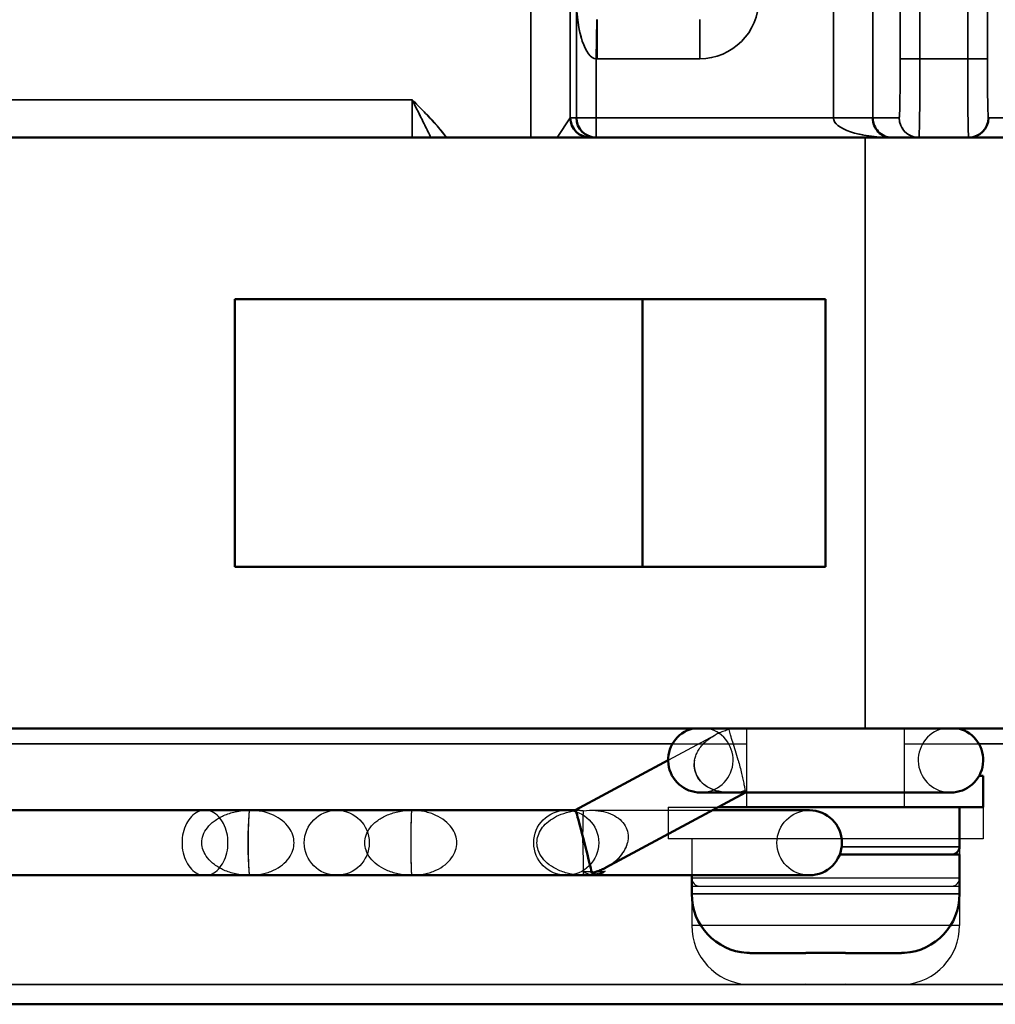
# Model space of a CAD drawing. Header units: millimetres. Extents: x 1026 to 1372, y 127 to 478.
# Tile 27 of 33: x 1328 to 1353, y 267 to 292. Entities that reach past the tile are written whole.
import ezdxf

# ---------------------------------------------------------------- set-up
doc = ezdxf.new("R2010")
doc.units = ezdxf.units.MM
doc.layers.add('可見 (ISO)', color=7, linetype='Continuous', lineweight=50)
doc.layers.add('窄部可見 (ISO)', color=7, linetype='Continuous', lineweight=35)

msp = doc.modelspace()

# ---------------------------------------------------------------- linework, layer by layer
at = {"color": 7, "linetype": 'Continuous'}
for p, q in [((1341.083, 353.398), (1341.083, 289.284)), ((1342.083, 289.784), (1342.083, 352.495)), ((1342.237, 292.784), (1342.237, 289.784)), ((1338.066, 290.245), (1315.066, 290.245)), ((1338.066, 290.245), (1338.066, 289.284)), ((1341.784, 289.335), (1342.083, 289.784)), ((1342.737, 289.784), (1342.083, 289.784)), ((1342.083, 289.784), (1342.083, 289.784)), ((1342.737, 289.284), (1342.737, 289.784)), ((1303.566, 289.284), (1353.566, 289.284)), ((1341.751, 289.286), (1341.784, 289.335)), ((1349.566, 289.284), (1349.566, 274.284)), ((1348.566, 285.184), (1333.566, 285.184)), ((1333.566, 285.184), (1333.566, 278.384)), ((1343.919, 278.384), (1343.919, 285.184)), ((1348.566, 278.384), (1348.566, 285.184)), ((1333.566, 278.384), (1348.566, 278.384)), ((1353.566, 274.284), (1303.566, 274.284)), ((1346.566, 272.284), (1346.566, 274.284)), ((1350.566, 272.284), (1350.566, 274.284)), ((1310.566, 273.893), (1346.566, 273.893)), ((1350.566, 273.893), (1353.566, 273.893)), ((1346.528, 272.659), (1346.13, 272.659)), ((1344.566, 272.284), (1352.566, 272.284)), ((1344.566, 272.284), (1344.566, 271.484)), ((1352.566, 272.284), (1352.566, 271.484)), ((1352.566, 271.484), (1344.566, 271.484)), ((1345.166, 271.484), (1345.166, 270.484)), ((1351.966, 271.484), (1351.966, 270.484)), ((1351.966, 270.484), (1345.166, 270.484)), ((1345.166, 270.284), (1351.966, 270.284)), ((1345.166, 270.284), (1345.166, 269.284)), ((1351.966, 270.284), (1351.966, 269.284)), ((1351.966, 269.284), (1345.166, 269.284)), ((1353.566, 267.784), (1306.559, 267.784)), ((1346.566, 267.792), (1346.566, 267.787)), ((1348.066, 267.792), (1348.066, 267.784)), ((1349.066, 267.784), (1349.066, 267.792)), ((1350.566, 267.787), (1350.566, 267.792)), ((1282.583, 267.284), (1358.667, 267.284))]:
    msp.add_line(p, q, dxfattribs=at)
at = {"color": 6, "linetype": 'Continuous'}
for p, q in [((1345.761, 274.119), (1342.208, 272.209)), ((1346.528, 272.659), (1342.987, 270.754)), ((1345.391, 272.659), (1346.13, 272.659)), ((1346.528, 272.659), (1351.741, 272.659)), ((1342.309, 272.209), (1314.715, 272.209)), ((1342.619, 272.209), (1348.153, 272.209)), ((1308.978, 270.559), (1348.153, 270.559))]:
    msp.add_line(p, q, dxfattribs=at)
for centre in [(1336.153, 271.384), (1341.978, 271.384), (1348.153, 271.384)]:
    msp.add_circle(centre, 0.825, dxfattribs=at)
at = {"color": 7, "linetype": 'Continuous'}
for centre, radius, start, end in [((1456.584, 291.143), 104.413, 179.92266, 180.69872), ((1342.584, 289.784), 0.501, 180.0122, 224.9608), ((1342.737, 289.784), 0.5, 179.9961, 224.9978), ((1342.737, 289.784), 0.5, 224.9913, 270.0025), ((1350.935, 289.785), 0.502, 214.3618, 224.9679), ((1350.933, 289.784), 0.5, 224.9979, 269.9872), ((1352.198, 289.784), 0.5, 270.0128, 315.0021), ((1345.366, 270.484), 0.2, 180, 270.0008), ((1351.766, 270.484), 0.2, 269.9992, 0), ((1346.666, 269.284), 1.5, 180, 265.924), ((1350.466, 269.284), 1.5, 274.076, 0), ((1346.732, 269.382), 1.599, 264.0109, 270.0064), ((1350.399, 269.382), 1.599, 269.9936, 275.9891)]:
    msp.add_arc(centre, radius, start, end, dxfattribs=at)
at = {"color": 6, "linetype": 'Continuous'}
for centre, radius, start, end in [((1345.391, 273.484), 0.825, 104.1411, 75.8589), ((1351.741, 273.484), 0.825, 104.1411, 75.8589), ((1342.308, 271.809), 0.399, 89.9424, 104.9266), ((1342.691, 288.935), 18.278, 269.131, 269.7663), ((1342.694, 288.935), 18.278, 270.2337, 270.869)]:
    msp.add_arc(centre, radius, start, end, dxfattribs=at)
msp.add_ellipse((1342.692, 271.532), major_axis=(0, 0.883), ratio=0.660923, start_param=-3.272763, end_param=-3.010423, dxfattribs=at)
at = {"color": 7, "linetype": 'Continuous'}
for points, start_tangent, end_tangent in [([(1342.386, 291.732), (1342.342, 291.884), (1342.254, 292.423)], (-0.316232, 0.948682), (-0.08807, 0.996114)), ([(1338.544, 289.284), (1338.429, 289.516), (1338.066, 290.245)], (-0.437895, 0.899026), (-0.447214, 0.894427)), ([(1338.066, 290.245), (1338.934, 289.292)], (0.707107, -0.707107), (0.602546, -0.798084)), ([(1342.083, 289.784), (1342.121, 289.593)], (-0.00028, -1), (0.382697, -0.923874)), ([(1349.194, 289.43), (1349.011, 289.506), (1348.875, 289.592), (1348.791, 289.686), (1348.763, 289.784)], (-0.946994, 0.32125), (0, 1)), ([(1350.433, 289.784), (1350.521, 289.502)], (0, -1), (0.564248, -0.825605)), ([(1352.198, 289.284), (1352.197, 289.286), (1352.195, 289.293), (1352.194, 289.305), (1352.193, 289.322), (1352.19, 289.37), (1352.188, 289.436), (1352.186, 289.52), (1352.183, 289.621), (1352.18, 289.87)], (-1, 0), (-0.01309, 0.999914)), ([(1342.121, 289.593), (1342.23, 289.43)], (0.382697, -0.923874), (0.707996, -0.706217)), ([(1342.23, 289.43), (1342.454, 289.301)], (0.706654, -0.707559), (0.966532, -0.256546)), ([(1349.507, 289.349), (1349.423, 289.367), (1349.194, 289.43)], (-0.981803, 0.1899), (-0.946995, 0.321249)), ([(1349.901, 289.43), (1350.055, 289.322), (1350.237, 289.284)], (0.688108, -0.725608), (1, 0)), ([(1349.862, 289.3), (1349.77, 289.309), (1349.507, 289.349)], (-0.996044, 0.088863), (-0.981803, 0.1899)), ([(1346.131, 272.659), (1346.323, 272.672), (1346.528, 272.713)], (1, -0.000636), (0.965973, 0.258644)), ([(1346.528, 272.659), (1346.529, 272.683), (1346.528, 272.713)], (0.068154, 0.997675), (-0.030564, 0.999533)), ([(1348.566, 267.787), (1348.066, 267.792)], (-1, 0), (-0.999655, 0.026265)), ([(1349.066, 267.792), (1348.566, 267.787)], (-0.999655, -0.026265), (-1, 0))]:
    msp.add_spline(points, degree=3, dxfattribs=dict(at, start_tangent=start_tangent, end_tangent=end_tangent))
at = {"color": 6, "linetype": 'Continuous'}
for points, start_tangent, end_tangent in [([(1346.113, 274.255), (1345.988, 274.218), (1345.87, 274.172), (1345.761, 274.119)], (-0.969243, -0.246106), (-0.880698, -0.473678)), ([(1346.344, 273.484), (1346.278, 273.714), (1346.209, 273.936), (1346.15, 274.124), (1346.113, 274.255)], (-0.266487, 0.963839), (-0.214639, 0.976693)), ([(1345.239, 273.484), (1345.269, 273.594), (1345.32, 273.706), (1345.394, 273.817), (1345.491, 273.925), (1345.613, 274.027), (1345.761, 274.119)], (0.181608, 0.983371), (0.880698, 0.473678)), ([(1346.131, 272.659), (1345.85, 272.69), (1345.611, 272.777), (1345.425, 272.911), (1345.297, 273.083), (1345.235, 273.279), (1345.239, 273.484)], (-1, 0), (0.181608, 0.983371)), ([(1345.239, 273.484), (1345.235, 273.277), (1345.299, 273.08), (1345.427, 272.909), (1345.613, 272.777), (1345.85, 272.69), (1346.131, 272.659)], (-0.181608, -0.983371), (1, 0)), ([(1346.344, 273.484), (1346.39, 273.31), (1346.43, 273.146), (1346.464, 272.996), (1346.491, 272.863), (1346.511, 272.756), (1346.523, 272.684), (1346.528, 272.659)], (0.266487, -0.963839), (0.234341, -0.972154)), ([(1332.808, 272.209), (1332.628, 272.168), (1332.465, 272.051), (1332.336, 271.869), (1332.253, 271.639), (1332.225, 271.384)], (-1, 0), (0, -1)), ([(1332.728, 271.384), (1332.762, 271.575), (1332.869, 271.766), (1333.039, 271.932), (1333.281, 272.074), (1333.577, 272.171), (1333.931, 272.209)], (0, 1), (1, 0)), ([(1333.392, 271.384), (1333.363, 271.639), (1333.28, 271.869), (1333.151, 272.051), (1332.989, 272.168), (1332.808, 272.209)], (0, 1), (-1, 0)), ([(1333.931, 272.209), (1333.928, 272.171), (1333.921, 272.075), (1333.912, 271.934), (1333.903, 271.769), (1333.897, 271.577), (1333.895, 271.384)], (-0.07808, -0.996947), (0, -1)), ([(1333.931, 272.209), (1333.928, 272.174), (1333.922, 272.08), (1333.915, 271.94), (1333.908, 271.767), (1333.904, 271.574), (1333.902, 271.384)], (-0.075279, -0.997163), (0, -1)), ([(1335.069, 271.384), (1335.038, 271.577), (1334.939, 271.77), (1334.774, 271.942), (1334.547, 272.081), (1334.264, 272.174), (1333.931, 272.209)], (0, 1), (-1, 0)), ([(1336.864, 271.384), (1336.896, 271.574), (1337.001, 271.766), (1337.167, 271.932), (1337.406, 272.075), (1337.7, 272.171), (1338.05, 272.209)], (0, 1), (1, 0)), ([(1338.05, 272.209), (1338.048, 272.172), (1338.044, 272.076), (1338.039, 271.934), (1338.035, 271.768), (1338.032, 271.576), (1338.031, 271.384)], (-0.043909, -0.999036), (0, -1)), ([(1338.05, 272.209), (1338.048, 272.173), (1338.045, 272.079), (1338.04, 271.939), (1338.036, 271.766), (1338.034, 271.574), (1338.033, 271.384)], (-0.043006, -0.999075), (0, -1)), ([(1339.2, 271.384), (1339.168, 271.575), (1339.069, 271.768), (1338.901, 271.94), (1338.672, 272.08), (1338.385, 272.174), (1338.05, 272.209)], (0, 1), (-1, 0)), ([(1341.237, 271.384), (1341.264, 271.56), (1341.349, 271.734), (1341.486, 271.889), (1341.679, 272.026), (1341.916, 272.13), (1342.206, 272.195)], (0, 1), (0.99179, 0.127874)), ([(1342.206, 272.195), (1342.208, 272.209)], (-0.001054, 0.999999), (0.880698, 0.473678)), ([(1342.309, 272.209), (1342.274, 272.207), (1342.239, 272.203), (1342.206, 272.195)], (-1, 0), (-0.965947, -0.258741)), ([(1342.442, 271.384), (1342.416, 271.486), (1342.391, 271.583), (1342.366, 271.676), (1342.343, 271.766), (1342.32, 271.851), (1342.298, 271.931), (1342.277, 272.006), (1342.258, 272.074), (1342.241, 272.13), (1342.227, 272.172), (1342.208, 272.209)], (-0.248814, 0.968551), (-0.880698, -0.473678)), ([(1342.442, 271.384), (1342.395, 271.567), (1342.349, 271.74), (1342.308, 271.895), (1342.272, 272.024), (1342.243, 272.124), (1342.221, 272.187), (1342.208, 272.209)], (-0.248814, 0.968551), (-0.880698, -0.473678)), ([(1342.309, 272.209), (1342.344, 272.207), (1342.38, 272.203), (1342.416, 272.195)], (1, 0), (0.970044, -0.24293)), ([(1342.403, 271.384), (1342.404, 271.56), (1342.406, 271.734), (1342.408, 271.889), (1342.411, 272.026), (1342.414, 272.13), (1342.416, 272.195)], (0, 1), (0.02962, 0.999561)), ([(1342.416, 272.195), (1342.723, 272.205), (1342.989, 272.159), (1343.212, 272.066), (1343.384, 271.933), (1343.5, 271.767), (1343.551, 271.579), (1343.536, 271.384)], (0.991606, 0.1293), (-0.231654, -0.972798)), ([(1332.225, 271.384), (1332.253, 271.129), (1332.336, 270.899), (1332.465, 270.716), (1332.628, 270.599), (1332.808, 270.559)], (0, -1), (1, 0)), ([(1333.931, 270.559), (1333.584, 270.595), (1333.288, 270.691), (1333.049, 270.829), (1332.871, 270.999), (1332.763, 271.192), (1332.728, 271.384)], (-1, 0), (0, 1)), ([(1332.808, 270.559), (1332.989, 270.599), (1333.151, 270.716), (1333.28, 270.899), (1333.363, 271.129), (1333.392, 271.384)], (1, 0), (0, 1)), ([(1333.895, 271.384), (1333.897, 271.192), (1333.903, 271), (1333.912, 270.829), (1333.921, 270.691), (1333.928, 270.596), (1333.931, 270.559)], (0, -1), (0.078068, -0.996948)), ([(1333.902, 271.384), (1333.904, 271.19), (1333.908, 270.998), (1333.915, 270.826), (1333.922, 270.687), (1333.928, 270.594), (1333.931, 270.559)], (0, -1), (0.075282, -0.997162)), ([(1333.931, 270.559), (1334.264, 270.594), (1334.549, 270.688), (1334.776, 270.828), (1334.942, 271.001), (1335.039, 271.193), (1335.069, 271.384)], (1, 0), (0, 1)), ([(1338.05, 270.559), (1337.706, 270.595), (1337.413, 270.69), (1337.177, 270.828), (1337.002, 271), (1336.897, 271.192), (1336.864, 271.384)], (-1, 0), (0, 1)), ([(1338.031, 271.384), (1338.032, 271.193), (1338.035, 271), (1338.039, 270.829), (1338.044, 270.69), (1338.048, 270.595), (1338.05, 270.559)], (0, -1), (0.043905, -0.999036)), ([(1338.033, 271.384), (1338.034, 271.192), (1338.036, 271), (1338.04, 270.827), (1338.045, 270.688), (1338.048, 270.594), (1338.05, 270.559)], (0, -1), (0.043007, -0.999075)), ([(1338.05, 270.559), (1338.386, 270.594), (1338.672, 270.688), (1338.903, 270.828), (1339.07, 271.001), (1339.169, 271.194), (1339.2, 271.384)], (1, 0), (0, 1)), ([(1342.416, 270.559), (1342.074, 270.595), (1341.782, 270.69), (1341.546, 270.828), (1341.373, 271), (1341.269, 271.192), (1341.237, 271.384)], (-1, 0), (0, 1)), ([(1342.403, 271.384), (1342.404, 271.193), (1342.406, 271.001), (1342.409, 270.829), (1342.412, 270.69), (1342.415, 270.595), (1342.416, 270.559)], (0, -1), (0.029981, -0.99955)), ([(1342.442, 271.384), (1342.489, 271.2), (1342.534, 271.02), (1342.573, 270.858), (1342.604, 270.718), (1342.623, 270.613)], (0.248814, -0.968551), (0.143264, -0.989684)), ([(1342.616, 270.657), (1342.586, 270.799), (1342.545, 270.976), (1342.495, 271.176), (1342.442, 271.384)], (-0.157981, 0.987442), (-0.245856, 0.969306)), ([(1342.987, 270.754), (1343.254, 270.941), (1343.439, 271.158), (1343.536, 271.384)], (0.880698, 0.473678), (0.231654, 0.972798)), ([(1342.987, 270.754), (1343.195, 270.89), (1343.357, 271.045), (1343.471, 271.213), (1343.536, 271.384)], (0.880698, 0.473678), (0.231654, 0.972798)), ([(1342.692, 270.559), (1342.596, 270.57), (1342.502, 270.604), (1342.413, 270.659)], (-1, 0), (-0.792327, 0.610097)), ([(1342.416, 270.559), (1342.415, 270.605), (1342.413, 270.659)], (-0.021457, 0.99977), (-0.015841, 0.999875)), ([(1342.971, 270.659), (1342.799, 270.605), (1342.613, 270.571), (1342.416, 270.559)], (-0.932483, -0.361213), (-1, 0)), ([(1342.623, 270.613), (1342.751, 270.651), (1342.872, 270.698), (1342.987, 270.754)], (0.968094, 0.250587), (0.880698, 0.473678)), ([(1342.971, 270.659), (1342.883, 270.604), (1342.789, 270.57), (1342.692, 270.559)], (-0.792327, -0.610097), (-1, 0)), ([(1342.987, 270.754), (1342.917, 270.719), (1342.844, 270.686), (1342.769, 270.657)], (-0.880698, -0.473678), (-0.941571, -0.336814))]:
    msp.add_spline(points, degree=3, dxfattribs=dict(at, start_tangent=start_tangent, end_tangent=end_tangent))
at = {"layer": '可見 (ISO)'}
for p, q in [((1349.566, 289.284), (1307.566, 289.284)), ((1349.566, 289.284), (1353.566, 289.284)), ((1333.566, 285.184), (1348.566, 285.184)), ((1333.566, 278.384), (1333.566, 285.184)), ((1343.919, 285.184), (1343.919, 278.384)), ((1348.566, 285.184), (1348.566, 278.384)), ((1348.566, 278.384), (1333.566, 278.384)), ((1307.566, 274.284), (1349.566, 274.284)), ((1353.566, 274.284), (1349.566, 274.284)), ((1344.566, 273.477), (1342.208, 272.209)), ((1352.566, 273.084), (1352.462, 273.084)), ((1352.566, 273.084), (1352.566, 272.284)), ((1346.528, 272.659), (1342.987, 270.754)), ((1345.391, 272.659), (1351.741, 272.659)), ((1342.209, 272.209), (1314.81, 272.209)), ((1348.153, 272.209), (1345.692, 272.209)), ((1352.566, 272.284), (1345.831, 272.284)), ((1351.966, 272.284), (1351.966, 271.284)), ((1351.966, 271.084), (1348.922, 271.084)), ((1351.966, 271.084), (1351.966, 270.084)), ((1308.978, 270.559), (1348.153, 270.559)), ((1345.166, 270.559), (1345.166, 270.084)), ((1346.566, 268.587), (1346.566, 268.592)), ((1348.066, 268.584), (1346.733, 268.584)), ((1348.066, 268.584), (1348.066, 268.592)), ((1349.066, 268.592), (1349.066, 268.584)), ((1350.399, 268.584), (1349.066, 268.584)), ((1350.566, 268.592), (1350.566, 268.587)), ((1300.548, 267.284), (1353.066, 267.284))]:
    msp.add_line(p, q, dxfattribs=at)
at = {"layer": '可見 (ISO)', "flags": 128}
for points in [[(1342.623, 270.613), (1342.618, 270.647), (1342.61, 270.689), (1342.6, 270.739), (1342.587, 270.795), (1342.573, 270.858), (1342.556, 270.927), (1342.538, 271.005), (1342.517, 271.089), (1342.494, 271.18), (1342.47, 271.278), (1342.443, 271.381), (1342.416, 271.487), (1342.388, 271.595), (1342.36, 271.7), (1342.334, 271.799), (1342.31, 271.889), (1342.288, 271.968), (1342.269, 272.036), (1342.253, 272.091), (1342.239, 272.135), (1342.228, 272.168), (1342.219, 272.191), (1342.213, 272.204), (1342.209, 272.209)], [(1342.987, 270.754), (1342.973, 270.747), (1342.959, 270.739), (1342.945, 270.732), (1342.93, 270.725), (1342.916, 270.718), (1342.901, 270.711), (1342.886, 270.705), (1342.872, 270.698), (1342.857, 270.692), (1342.842, 270.685), (1342.827, 270.679), (1342.812, 270.673), (1342.796, 270.667), (1342.781, 270.662), (1342.766, 270.656), (1342.75, 270.651), (1342.735, 270.645), (1342.719, 270.64), (1342.703, 270.635), (1342.687, 270.63), (1342.671, 270.626), (1342.656, 270.621), (1342.64, 270.617), (1342.623, 270.613)], [(1346.566, 268.592), (1346.573, 268.592), (1346.58, 268.591), (1346.587, 268.59), (1346.594, 268.59), (1346.601, 268.589), (1346.608, 268.589), (1346.615, 268.588), (1346.622, 268.588), (1346.629, 268.587), (1346.636, 268.587), (1346.643, 268.586), (1346.65, 268.586), (1346.657, 268.586), (1346.664, 268.585), (1346.671, 268.585), (1346.678, 268.585), (1346.685, 268.584), (1346.692, 268.584), (1346.699, 268.584), (1346.706, 268.584), (1346.712, 268.584), (1346.719, 268.584), (1346.726, 268.584), (1346.733, 268.584)], [(1348.066, 268.592), (1348.108, 268.591), (1348.151, 268.59), (1348.194, 268.59), (1348.236, 268.589), (1348.278, 268.589), (1348.32, 268.588), (1348.362, 268.588), (1348.403, 268.587), (1348.444, 268.587), (1348.485, 268.587), (1348.525, 268.587), (1348.566, 268.587), (1348.606, 268.587), (1348.646, 268.587), (1348.687, 268.587), (1348.728, 268.587), (1348.77, 268.588), (1348.811, 268.588), (1348.853, 268.589), (1348.895, 268.589), (1348.938, 268.59), (1348.98, 268.59), (1349.023, 268.591), (1349.066, 268.592)], [(1350.399, 268.584), (1350.405, 268.584), (1350.412, 268.584), (1350.419, 268.584), (1350.426, 268.584), (1350.432, 268.584), (1350.439, 268.584), (1350.446, 268.584), (1350.453, 268.585), (1350.46, 268.585), (1350.467, 268.585), (1350.474, 268.586), (1350.481, 268.586), (1350.488, 268.586), (1350.495, 268.587), (1350.502, 268.587), (1350.509, 268.588), (1350.516, 268.588), (1350.523, 268.589), (1350.53, 268.589), (1350.537, 268.59), (1350.544, 268.59), (1350.551, 268.591), (1350.558, 268.592), (1350.566, 268.592)]]:
    msp.add_lwpolyline(points, dxfattribs=at)
at = {"layer": '可見 (ISO)'}
for centre, radius, start, end in [((1342.583, 289.784), 0.5, 180, 270), ((1342.737, 289.784), 0.5, 180, 270), ((1352.198, 289.784), 0.5, 270, 0), ((1345.391, 273.484), 0.825, 104.1411, 270), ((1351.741, 273.484), 0.825, 270, 75.8589), ((1348.153, 271.384), 0.825, 270, 90), ((1351.766, 271.284), 0.2, 270, 0), ((1346.666, 270.084), 1.5, 180, 266.1774), ((1350.466, 270.084), 1.5, 273.8226, 0)]:
    msp.add_arc(centre, radius, start, end, dxfattribs=at)
msp.add_ellipse((1350.237, 289.784), major_axis=(0, 0.5), ratio=0.948396, start_param=1.570796, end_param=3.141593, dxfattribs=at)
at = {"layer": '窄部可見 (ISO)'}
for p, q in [((1350.459, 409.284), (1350.459, 291.284)), ((1350.959, 291.284), (1350.959, 409.284)), ((1352.172, 409.284), (1352.172, 291.284)), ((1352.672, 291.284), (1352.672, 409.284)), ((1341.083, 352.495), (1341.083, 289.284)), ((1342.083, 289.784), (1342.083, 352.495)), ((1348.763, 294.533), (1348.763, 289.784)), ((1349.763, 289.784), (1349.763, 294.533)), ((1342.237, 292.784), (1342.237, 289.784)), ((1342.754, 292.284), (1342.737, 291.284)), ((1342.763, 292.284), (1342.763, 291.284)), ((1345.368, 292.284), (1345.368, 291.284)), ((1342.737, 289.784), (1342.737, 291.284)), ((1342.763, 291.284), (1345.368, 291.284)), ((1350.959, 291.284), (1350.459, 291.284)), ((1352.172, 291.284), (1350.959, 291.284)), ((1352.672, 291.284), (1352.172, 291.284)), ((1338.066, 290.245), (1315.066, 290.245)), ((1338.066, 289.284), (1338.066, 290.245)), ((1342.083, 289.784), (1341.75, 289.284)), ((1342.237, 289.784), (1342.083, 289.784)), ((1342.237, 289.784), (1342.737, 289.784)), ((1348.763, 289.784), (1342.737, 289.784)), ((1342.737, 289.784), (1342.737, 289.284)), ((1348.763, 289.784), (1349.763, 289.784)), ((1350.433, 289.784), (1349.763, 289.784)), ((1353.548, 289.784), (1352.698, 289.784)), ((1349.566, 289.284), (1349.566, 274.284)), ((1312.457, 273.893), (1344.674, 273.893)), ((1352.457, 273.893), (1353.066, 273.893)), ((1348.972, 271.284), (1351.966, 271.284)), ((1345.166, 270.084), (1351.966, 270.084)), ((1353.066, 267.784), (1302.022, 267.784))]:
    msp.add_line(p, q, dxfattribs=at)
at = {"layer": '窄部可見 (ISO)', "flags": 128}
for points in [[(1338.941, 289.284), (1338.908, 289.327), (1338.874, 289.37), (1338.841, 289.412), (1338.807, 289.454), (1338.772, 289.496), (1338.737, 289.537), (1338.702, 289.578), (1338.666, 289.619), (1338.63, 289.659), (1338.594, 289.7), (1338.557, 289.74), (1338.52, 289.779), (1338.483, 289.819), (1338.446, 289.858), (1338.408, 289.898), (1338.371, 289.937), (1338.333, 289.975), (1338.295, 290.014), (1338.257, 290.053), (1338.219, 290.091), (1338.181, 290.13), (1338.142, 290.168), (1338.104, 290.207), (1338.066, 290.245)], [(1338.066, 290.245), (1338.086, 290.204), (1338.107, 290.163), (1338.127, 290.122), (1338.148, 290.081), (1338.168, 290.04), (1338.189, 289.999), (1338.209, 289.958), (1338.23, 289.917), (1338.25, 289.877), (1338.27, 289.836), (1338.29, 289.795), (1338.311, 289.755), (1338.331, 289.715), (1338.351, 289.675), (1338.371, 289.635), (1338.39, 289.595), (1338.41, 289.555), (1338.429, 289.516), (1338.449, 289.477), (1338.468, 289.438), (1338.487, 289.399), (1338.506, 289.36), (1338.525, 289.322), (1338.544, 289.284)]]:
    msp.add_lwpolyline(points, dxfattribs=at)
at = {"layer": '窄部可見 (ISO)'}
for centre, start, end in [((1342.583, 289.784), 180.0174, 268.603), ((1350.933, 289.784), 180, 270)]:
    msp.add_arc(centre, 0.5, start, end, dxfattribs=at)
for centre, major_axis, ratio, start_param, end_param in [((1342.737, 292.784), (0.01, -1.5), 0.33327, 4.710208, 6.263551), ((1345.368, 292.784), (1.5, 0), 0.999848, 4.712389, 6.283185), ((1342.763, 292.784), (-1.5, 0), 0.999848, 1.553343, 1.570796), ((1350.433, 291.284), (0, -1.5), 0.017455, 0, 1.570796), ((1350.933, 291.284), (0, 2), 0.013091, 3.141593, 4.712389), ((1352.198, 291.284), (0, -2), 0.013091, 4.712389, 6.283185), ((1352.698, 291.284), (0, 1.5), 0.017455, 1.570796, 3.141593), ((1342.083, 288.284), (0, -1.5), 0.017455, 3.141593, 3.159046), ((1350.237, 289.784), (-1.474, 0), 0.339202, 0, 1.570796)]:
    msp.add_ellipse(centre, major_axis=major_axis, ratio=ratio, start_param=start_param, end_param=end_param, dxfattribs=at)

doc.saveas('drawing.dxf')
